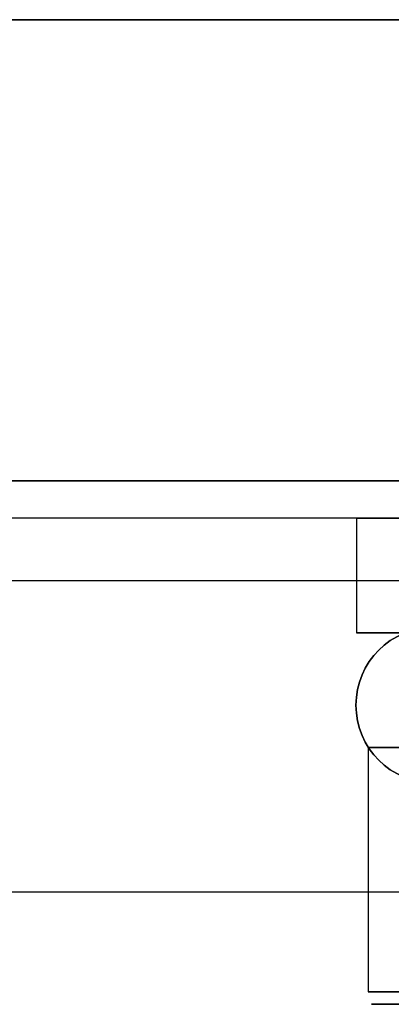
# Model space of a CAD drawing. Extents: x -4.4 to 4.4, y -6.1 to 5.8.
# Tile 3 of 157: x 2.2 to 2.9, y -6 to -4. Entities that reach past the tile are written whole.
import ezdxf

# ---------------------------------------------------------------- set-up
doc = ezdxf.new("R2010")
doc.units = 0
doc.layers.get('0').update_dxf_attribs({"linetype": 'CONTINUOUS'})

# ---------------------------------------------------------------- blocks, each defined once
blk = doc.blocks.new('*U1')
at = {"extrusion": (0, 0, -1)}
for p, q in [((3.5, -4), (-3.5, -4)), ((-3.5, -4, -0.075), (3.5, -4, -0.075)), ((4.175, -4.925, 4.69), (-4.175, -4.925, 4.69)), ((4.125, -5, 4.69), (-4.125, -5, 4.69)), ((-4.25, -5.125, 4.69), (4.25, -5.125, 4.69)), ((3, -5.75, -0.075), (-3, -5.75, -0.075))]:
    blk.add_line(p, q, dxfattribs=at)
at = {"extrusion": (0, 1, 0)}
for p, q in [((-3.5, -4, -0.075), (3.5, -4, -0.075)), ((3.5, -4), (-3.5, -4)), ((-4.175, -4.925, 0.075), (4.175, -4.925, 0.075)), ((4.175, -4.925, 4.69), (-4.175, -4.925, 4.69)), ((2.8684, -5.46, 1.0425), (3.375, -5.46, 1.335)), ((2.8684, -5.46, 0.4575), (2.8684, -5.46, 1.0425)), ((3.375, -5.46, 0.165), (2.8684, -5.46, 0.4575))]:
    blk.add_line(p, q, dxfattribs=at)
for p, q in [((-4.175, -4.925, 0.075), (4.175, -4.925, 0.075)), ((4.25, -5, 5.25), (-4.25, -5, 5.25)), ((4.25, -5, 5.25), (-4.25, -5, 5.25)), ((3.5, -5), (-3.5, -5)), ((-4.25, -5.125, 5.125), (4.25, -5.125, 5.125)), ((3, -5.75), (-3, -5.75))]:
    blk.add_line(p, q)
at = {"extrusion": (0, -1, 0)}
for p, q in [((4.125, -5, 4.69), (-4.125, -5, 4.69)), ((3.5, -5), (-3.5, -5)), ((3.375, -5, 0.138), (2.845, -5, 0.444)), ((2.845, -5, 1.056), (3.375, -5, 1.362)), ((2.845, -5, 0.444), (2.845, -5, 1.056)), ((-4.25, -5.125, 5.125), (4.25, -5.125, 5.125)), ((-4.25, -5.125, 4.69), (4.25, -5.125, 4.69)), ((2.845, -5.23, 1.056), (3.375, -5.23, 1.362)), ((3.375, -5.23, 0.138), (2.845, -5.23, 0.444)), ((2.845, -5.23, 0.444), (2.845, -5.23, 1.056)), ((3, -5.75, -0.075), (-3, -5.75, -0.075)), ((3, -5.75), (-3, -5.75)), ((2.8684, -5.95, 1.0425), (3.375, -5.95, 1.335)), ((3.375, -5.95, 0.165), (2.8684, -5.95, 0.4575)), ((2.8684, -5.95, 0.4575), (2.8684, -5.95, 1.0425))]:
    blk.add_line(p, q, dxfattribs=at)
at = {"extrusion": (-0.5, 0, -0.866025)}
for p, q in [((2.845, -5, 0.444), (2.845, -5.23, 0.444)), ((3.375, -5, 0.138), (2.845, -5, 0.444)), ((3.375, -5.23, 0.138), (2.845, -5.23, 0.444)), ((2.8684, -5.46, 0.4575), (2.8684, -5.95, 0.4575)), ((3.375, -5.46, 0.165), (2.8684, -5.46, 0.4575)), ((3.375, -5.95, 0.165), (2.8684, -5.95, 0.4575))]:
    blk.add_line(p, q, dxfattribs=at)
at = {"extrusion": (-1, 0, 0)}
for p, q in [((2.845, -5, 1.056), (2.845, -5.23, 1.056)), ((2.845, -5, 0.444), (2.845, -5.23, 0.444)), ((2.845, -5, 0.444), (2.845, -5, 1.056)), ((2.845, -5.23, 0.444), (2.845, -5.23, 1.056)), ((2.8684, -5.46, 1.0425), (2.8684, -5.95, 1.0425)), ((2.8684, -5.46, 0.4575), (2.8684, -5.95, 0.4575)), ((2.8684, -5.46, 0.4575), (2.8684, -5.46, 1.0425)), ((2.8684, -5.95, 0.4575), (2.8684, -5.95, 1.0425))]:
    blk.add_line(p, q, dxfattribs=at)
at = {"extrusion": (-0.5, 0, 0.866025)}
for p, q in [((2.845, -5, 1.056), (2.845, -5.23, 1.056)), ((2.845, -5, 1.056), (3.375, -5, 1.362)), ((2.845, -5.23, 1.056), (3.375, -5.23, 1.362)), ((2.8684, -5.46, 1.0425), (2.8684, -5.95, 1.0425)), ((2.8684, -5.46, 1.0425), (3.375, -5.46, 1.335)), ((2.8684, -5.95, 1.0425), (3.375, -5.95, 1.335))]:
    blk.add_line(p, q, dxfattribs=at)
for centre in [(3, -5.375), (3, -5.375, -0.075)]:
    blk.add_circle(centre, 0.1562)
at = {"extrusion": (0, 0, -1)}
for centre in [(-3, -5.375), (-3, -5.375, 0.075)]:
    blk.add_circle(centre, 0.1562, dxfattribs=at)
at = {"extrusion": (0, 1, 0)}
blk.add_circle((-3.375, 0.75, -5.95), 0.5, dxfattribs=at)
at = {"extrusion": (0, -1, 0)}
for centre in [(3.375, 0.75, 5.95), (3.375, 0.75, 5.975), (3.375, 0.75, 5.975)]:
    blk.add_circle(centre, 0.5, dxfattribs=at)

msp = doc.modelspace()

# ---------------------------------------------------------------- block references
msp.add_blockref('*U1', (0, 0))

doc.saveas('drawing.dxf')
